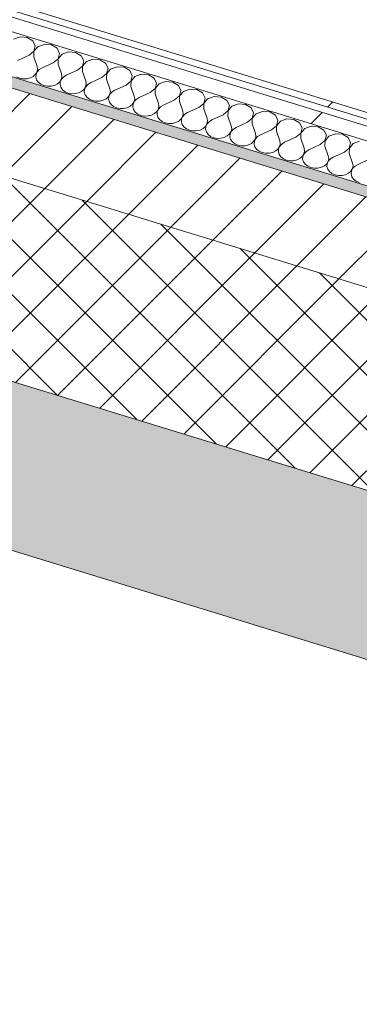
# Model space of a CAD drawing. Header units: millimetres. Extents: x -2220 to 52371, y -4077 to 6953.
# Tile 90 of 228: x 8520 to 8782, y -3886 to -3125. Entities that reach past the tile are written whole.
import ezdxf

# ---------------------------------------------------------------- set-up
doc = ezdxf.new("R2010")
doc.units = ezdxf.units.MM
doc.header["$MEASUREMENT"] = 0
doc.linetypes.add('Wipeout_Contour', pattern=[1000, 0, -1000])
doc.layers.add('12_FAÇ_Façana', color=7, linetype='Continuous')
doc.layers.add('Nuevo_08_E_Envans secs', color=7, linetype='Continuous')
for name, color, linetype, lineweight, true_color in [('12_FAÇ_Façana_Pluma_Nº__102', 7, 'Continuous', 5, 0xcccccc), ('12_FAÇ_Façana_Pluma_Nº__174', 7, 'Continuous', 13, 0xe4ad2c), ('12_FAÇ_Façana_Pluma_Nº__176', 7, 'Continuous', 15, 0x93a0c6), ('Nuevo_08_E_Envans secs_Pluma_Nº__102', 7, 'Continuous', 5, 0xcccccc), ('Nuevo_08_E_Envans secs_Pluma_Nº__171', 171, 'Continuous', 13, 0xaaaaff), ('Nuevo_08_E_Envans secs_Pluma_Nº__177', 7, 'Continuous', 15, 0xf7e046)]:
    doc.layers.add(name, color=color, linetype=linetype, lineweight=lineweight, true_color=true_color)
for name, color, linetype, lineweight in [('12_FAÇ_Façana_Pluma_Nº__2', 8, 'Continuous', 5), ('12_FAÇ_Façana_Pluma_Nº__7', 7, 'Continuous', 5), ('Nuevo_08_E_Envans secs_Pluma_Nº__1', 7, 'Continuous', 5)]:
    doc.layers.add(name, color=color, linetype=linetype, lineweight=lineweight)
pattern_1 = [(45, (0, 0), (-183.848, 183.848), [195, -65]), (45, (7e-14, 183.85), (-183.848, 183.848), [195, -65])]

# ---------------------------------------------------------------- blocks, each defined once
blk = doc.blocks.new('Elem Sección_14_1')
at = {"layer": '12_FAÇ_Façana_Pluma_Nº__102', "linetype": 'Continuous', "lineweight": 0, "true_color": 0xe5e5e5}
blk.add_hatch(color=254, dxfattribs=at).paths.add_polyline_path([(778.79, -1161.36), (9655.75, -3885.6), (9715.31, -3773.22), (6546.37, -2800.71), (6538.43, -2815.7), (6095.56, -2679.79), (6103.5, -2664.8), (838.34, -1048.99)])
at = {"layer": '12_FAÇ_Façana_Pluma_Nº__174', "linetype": 'Continuous', "lineweight": 13, "true_color": 0xe4ad2c}
h = blk.add_hatch(dxfattribs=at)
h.set_pattern_fill('SATE_Aislamiento_0001', color=42, style=0, pattern_type=2)
h.set_pattern_definition([(45, (0, 0), (-21.2132, 21.2132), []), (135, (0, 0), (21.2132, 21.2132), [])])
h.paths.add_polyline_path([(9715.31, -3773.22), (9786.77, -3638.37), (6657.2, -2677.95), (6617.83, -2665.87), (6546.37, -2800.71)])
at = {"layer": '12_FAÇ_Façana_Pluma_Nº__176', "linetype": 'Continuous', "lineweight": 0, "true_color": 0x495063}
blk.add_hatch(color=251, dxfattribs=at).paths.add_polyline_path([(9818.54, -3578.44), (9822.51, -3570.95), (6692.93, -2610.52), (6688.96, -2618.01)])
at = {"layer": '12_FAÇ_Façana_Pluma_Nº__2', "linetype": 'Continuous', "lineweight": 5}
h = blk.add_hatch(dxfattribs=at)
h.set_pattern_fill('Ceramic_0001', color=8, style=0, pattern_type=2)
h.set_pattern_definition([(45, (0, 0), (-21.2132, 21.2132), [])])
h.paths.add_polyline_path([(6688.96, -2618.01), (6657.2, -2677.95), (9786.77, -3638.37), (9818.54, -3578.44)])
at = {"layer": '12_FAÇ_Façana_Pluma_Nº__7', "color": 7, "linetype": 'Continuous', "lineweight": 5}
for p, q in [((813.23, -1171.93), (9655.75, -3885.6)), ((6692.93, -2610.52), (9822.51, -3570.95)), ((6688.96, -2618.01), (9818.54, -3578.44)), ((6546.37, -2800.71), (9715.31, -3773.22))]:
    blk.add_line(p, q, dxfattribs=at)
at = {"layer": '12_FAÇ_Façana_Pluma_Nº__7', "color": 7, "linetype": 'Continuous', "lineweight": 5, "flags": 128}
blk.add_lwpolyline([(6617.83, -2665.87), (6657.2, -2677.95), (9786.77, -3638.37)], dxfattribs=at)
blk = doc.blocks.new('*X134')
at = {"layer": 'Nuevo_08_E_Envans secs_Pluma_Nº__102', "color": 254, "linetype": 'Continuous', "lineweight": 5, "true_color": 0xcccccc}
for p, q in [((8519.88, -3138.42), (8514.9, -3140.24)), ((8525.37, -3138.87), (8519.88, -3138.42)), ((8529.73, -3141.44), (8525.37, -3138.87)), ((8531.66, -3145.38), (8529.73, -3141.44)), ((8530.58, -3149.51), (8531.66, -3145.38)), ((8533.64, -3145.99), (8530.66, -3149.53)), ((8538.62, -3144.17), (8533.64, -3145.99)), ((8544.12, -3144.62), (8538.62, -3144.17)), ((8548.48, -3147.2), (8544.12, -3144.62)), ((8550.41, -3151.13), (8548.48, -3147.2)), ((8526.82, -3152.58), (8518.17, -3156.56)), ((8526.82, -3152.58), (8530.58, -3149.51)), ((8530.66, -3149.53), (8530.57, -3153.73)), ((8530.57, -3153.73), (8533.17, -3161.17)), ((8545.56, -3158.33), (8549.33, -3155.26)), ((8549.41, -3155.28), (8549.31, -3159.49)), ((8549.33, -3155.26), (8550.41, -3151.13)), ((8552.39, -3151.74), (8549.41, -3155.28)), ((8557.37, -3149.92), (8552.39, -3151.74)), ((8562.86, -3150.37), (8557.37, -3149.92)), ((8567.22, -3152.95), (8562.86, -3150.37)), ((8569.16, -3156.89), (8567.22, -3152.95)), ((8576.12, -3155.68), (8571.13, -3157.49)), ((8581.61, -3156.12), (8576.12, -3155.68)), ((8533.07, -3165.37), (8533.51, -3163.27)), ((8533.51, -3163.27), (8533.17, -3161.17)), ((8536.92, -3162.32), (8534.75, -3163.66)), ((8545.56, -3158.33), (8536.92, -3162.32)), ((8549.31, -3159.49), (8551.91, -3166.92)), ((8564.31, -3164.09), (8568.08, -3161.01)), ((8568.15, -3161.03), (8568.06, -3165.24)), ((8568.08, -3161.01), (8569.16, -3156.89)), ((8571.13, -3157.49), (8568.15, -3161.03)), ((8585.97, -3158.7), (8581.61, -3156.12)), ((8587.9, -3162.64), (8585.97, -3158.7)), ((8586.82, -3166.76), (8587.9, -3162.64)), ((8589.88, -3163.25), (8586.9, -3166.79)), ((8594.86, -3161.43), (8589.88, -3163.25)), ((8600.35, -3161.88), (8594.86, -3161.43)), ((8604.72, -3164.45), (8600.35, -3161.88)), ((8517.2, -3169.22), (8519.62, -3170.28)), ((8519.62, -3170.28), (8522.32, -3170.8)), ((8522.32, -3170.8), (8525.11, -3170.73)), ((8525.11, -3170.73), (8527.77, -3170.08)), ((8527.77, -3170.08), (8530.09, -3168.91)), ((8530.09, -3168.91), (8531.91, -3167.3)), ((8531.91, -3167.3), (8533.07, -3165.37)), ((8532.23, -3167.4), (8532.07, -3169.52)), ((8532.07, -3169.52), (8532.68, -3171.59)), ((8533.15, -3165.39), (8532.23, -3167.4)), ((8534.75, -3163.66), (8533.15, -3165.39)), ((8550.65, -3173.05), (8551.82, -3171.12)), ((8551.9, -3171.15), (8550.98, -3173.15)), ((8551.82, -3171.12), (8552.25, -3169.03)), ((8553.5, -3169.41), (8551.9, -3171.15)), ((8552.25, -3169.03), (8551.91, -3166.92)), ((8555.66, -3168.07), (8553.5, -3169.41)), ((8564.31, -3164.09), (8555.66, -3168.07)), ((8568.06, -3165.24), (8570.66, -3172.67)), ((8583.06, -3169.84), (8574.41, -3173.82)), ((8583.06, -3169.84), (8586.82, -3166.76)), ((8586.9, -3166.79), (8586.8, -3170.99)), ((8586.8, -3170.99), (8589.4, -3178.42)), ((8606.65, -3168.39), (8604.72, -3164.45)), ((8605.57, -3172.52), (8606.65, -3168.39)), ((8608.63, -3169), (8605.64, -3172.54)), ((8613.61, -3167.18), (8608.63, -3169)), ((8619.1, -3167.63), (8613.61, -3167.18)), ((8623.46, -3170.21), (8619.1, -3167.63)), ((8625.39, -3174.15), (8623.46, -3170.21)), ((8532.68, -3171.59), (8534, -3173.46)), ((8534, -3173.46), (8535.95, -3174.98)), ((8535.95, -3174.98), (8538.36, -3176.03)), ((8538.36, -3176.03), (8541.07, -3176.55)), ((8541.07, -3176.55), (8543.86, -3176.48)), ((8543.86, -3176.48), (8546.51, -3175.84)), ((8546.51, -3175.84), (8548.84, -3174.66)), ((8548.84, -3174.66), (8550.65, -3173.05)), ((8550.98, -3173.15), (8550.82, -3175.27)), ((8550.82, -3175.27), (8551.42, -3177.34)), ((8551.42, -3177.34), (8552.75, -3179.21)), ((8569.4, -3178.8), (8570.57, -3176.88)), ((8570.64, -3176.9), (8569.72, -3178.9)), ((8570.57, -3176.88), (8571, -3174.78)), ((8572.24, -3175.16), (8570.64, -3176.9)), ((8571, -3174.78), (8570.66, -3172.67)), ((8574.41, -3173.82), (8572.24, -3175.16)), ((8589.74, -3180.53), (8589.4, -3178.42)), ((8601.8, -3175.59), (8593.15, -3179.58)), ((8601.8, -3175.59), (8605.57, -3172.52)), ((8605.64, -3172.54), (8605.55, -3176.74)), ((8605.55, -3176.74), (8608.15, -3184.18)), ((8620.55, -3181.35), (8624.31, -3178.27)), ((8624.39, -3178.29), (8624.3, -3182.5)), ((8624.31, -3178.27), (8625.39, -3174.15)), ((8627.37, -3174.75), (8624.39, -3178.29)), ((8632.35, -3172.94), (8627.37, -3174.75)), ((8637.84, -3173.38), (8632.35, -3172.94)), ((8642.21, -3175.96), (8637.84, -3173.38)), ((8644.14, -3179.9), (8642.21, -3175.96)), ((8651.1, -3178.69), (8646.12, -3180.51)), ((8656.59, -3179.13), (8651.1, -3178.69)), ((8552.75, -3179.21), (8554.69, -3180.73)), ((8554.69, -3180.73), (8557.11, -3181.79)), ((8557.11, -3181.79), (8559.82, -3182.3)), ((8559.82, -3182.3), (8562.6, -3182.23)), ((8562.6, -3182.23), (8565.26, -3181.59)), ((8565.26, -3181.59), (8567.58, -3180.42)), ((8567.58, -3180.42), (8569.4, -3178.8)), ((8569.72, -3178.9), (8569.56, -3181.02)), ((8569.56, -3181.02), (8570.17, -3183.09)), ((8570.17, -3183.09), (8571.49, -3184.96)), ((8571.49, -3184.96), (8573.44, -3186.48)), ((8584, -3187.34), (8586.33, -3186.17)), ((8586.33, -3186.17), (8588.14, -3184.56)), ((8588.14, -3184.56), (8589.31, -3182.63)), ((8588.47, -3184.66), (8588.31, -3186.78)), ((8589.39, -3182.65), (8588.47, -3184.66)), ((8589.31, -3182.63), (8589.74, -3180.53)), ((8590.99, -3180.91), (8589.39, -3182.65)), ((8593.15, -3179.58), (8590.99, -3180.91)), ((8608.06, -3188.38), (8608.49, -3186.28)), ((8608.49, -3186.28), (8608.15, -3184.18)), ((8611.9, -3185.33), (8609.73, -3186.67)), ((8620.55, -3181.35), (8611.9, -3185.33)), ((8624.3, -3182.5), (8626.89, -3189.93)), ((8639.29, -3187.1), (8643.06, -3184.02)), ((8643.13, -3184.05), (8643.04, -3188.25)), ((8643.06, -3184.02), (8644.14, -3179.9)), ((8646.12, -3180.51), (8643.13, -3184.05)), ((8660.95, -3181.71), (8656.59, -3179.13)), ((8662.88, -3185.65), (8660.95, -3181.71)), ((8661.8, -3189.77), (8662.88, -3185.65)), ((8664.86, -3186.26), (8661.88, -3189.8)), ((8669.84, -3184.44), (8664.86, -3186.26)), ((8675.34, -3184.89), (8669.84, -3184.44)), ((8679.7, -3187.47), (8675.34, -3184.89)), ((8573.44, -3186.48), (8575.86, -3187.54)), ((8575.86, -3187.54), (8578.56, -3188.05)), ((8578.56, -3188.05), (8581.35, -3187.99)), ((8581.35, -3187.99), (8584, -3187.34)), ((8588.31, -3186.78), (8588.91, -3188.85)), ((8588.91, -3188.85), (8590.24, -3190.71)), ((8590.24, -3190.71), (8592.18, -3192.23)), ((8592.18, -3192.23), (8594.6, -3193.29)), ((8594.6, -3193.29), (8597.31, -3193.81)), ((8597.31, -3193.81), (8600.09, -3193.74)), ((8600.09, -3193.74), (8602.75, -3193.09)), ((8602.75, -3193.09), (8605.07, -3191.92)), ((8605.07, -3191.92), (8606.89, -3190.31)), ((8606.89, -3190.31), (8608.06, -3188.38)), ((8607.22, -3190.41), (8607.05, -3192.53)), ((8607.05, -3192.53), (8607.66, -3194.6)), ((8608.13, -3188.4), (8607.22, -3190.41)), ((8609.73, -3186.67), (8608.13, -3188.4)), ((8626.8, -3194.13), (8627.23, -3192.04)), ((8628.48, -3192.42), (8626.88, -3194.16)), ((8627.23, -3192.04), (8626.89, -3189.93)), ((8630.64, -3191.08), (8628.48, -3192.42)), ((8639.29, -3187.1), (8630.64, -3191.08)), ((8643.04, -3188.25), (8645.64, -3195.68)), ((8658.04, -3192.85), (8649.39, -3196.83)), ((8658.04, -3192.85), (8661.8, -3189.77)), ((8661.88, -3189.8), (8661.79, -3194)), ((8681.63, -3191.4), (8679.7, -3187.47)), ((8680.55, -3195.53), (8681.63, -3191.4)), ((8683.61, -3192.01), (8680.63, -3195.55)), ((8688.59, -3190.19), (8683.61, -3192.01)), ((8694.08, -3190.64), (8688.59, -3190.19)), ((8698.44, -3193.22), (8694.08, -3190.64)), ((8700.37, -3197.16), (8698.44, -3193.22)), ((8607.66, -3194.6), (8608.98, -3196.47)), ((8608.98, -3196.47), (8610.93, -3197.99)), ((8610.93, -3197.99), (8613.35, -3199.04)), ((8613.35, -3199.04), (8616.05, -3199.56)), ((8616.05, -3199.56), (8618.84, -3199.49)), ((8618.84, -3199.49), (8621.5, -3198.85)), ((8621.5, -3198.85), (8623.82, -3197.67)), ((8623.82, -3197.67), (8625.64, -3196.06)), ((8625.64, -3196.06), (8626.8, -3194.13)), ((8625.96, -3196.16), (8625.8, -3198.28)), ((8625.8, -3198.28), (8626.4, -3200.35)), ((8626.88, -3194.16), (8625.96, -3196.16)), ((8626.4, -3200.35), (8627.73, -3202.22)), ((8644.38, -3201.81), (8645.55, -3199.89)), ((8645.62, -3199.91), (8644.71, -3201.91)), ((8645.55, -3199.89), (8645.98, -3197.79)), ((8647.23, -3198.17), (8645.62, -3199.91)), ((8645.98, -3197.79), (8645.64, -3195.68)), ((8649.39, -3196.83), (8647.23, -3198.17)), ((8661.79, -3194), (8664.39, -3201.44)), ((8664.72, -3203.54), (8664.39, -3201.44)), ((8676.78, -3198.6), (8668.14, -3202.59)), ((8676.78, -3198.6), (8680.55, -3195.53)), ((8680.63, -3195.55), (8680.53, -3199.75)), ((8680.53, -3199.75), (8683.13, -3207.19)), ((8695.53, -3204.36), (8699.3, -3201.28)), ((8699.37, -3201.3), (8699.28, -3205.51)), ((8699.3, -3201.28), (8700.37, -3197.16)), ((8702.35, -3197.76), (8699.37, -3201.3)), ((8707.33, -3195.95), (8702.35, -3197.76)), ((8712.83, -3196.39), (8707.33, -3195.95)), ((8717.19, -3198.97), (8712.83, -3196.39)), ((8719.12, -3202.91), (8717.19, -3198.97)), ((8627.73, -3202.22), (8629.67, -3203.74)), ((8629.67, -3203.74), (8632.09, -3204.8)), ((8632.09, -3204.8), (8634.8, -3205.31)), ((8634.8, -3205.31), (8637.58, -3205.24)), ((8637.58, -3205.24), (8640.24, -3204.6)), ((8640.24, -3204.6), (8642.57, -3203.43)), ((8642.57, -3203.43), (8644.38, -3201.81)), ((8644.71, -3201.91), (8644.54, -3204.03)), ((8644.54, -3204.03), (8645.15, -3206.11)), ((8645.15, -3206.11), (8646.47, -3207.97)), ((8646.47, -3207.97), (8648.42, -3209.49)), ((8658.99, -3210.35), (8661.31, -3209.18)), ((8661.31, -3209.18), (8663.13, -3207.57)), ((8663.13, -3207.57), (8664.29, -3205.64)), ((8663.45, -3207.67), (8663.29, -3209.79)), ((8664.37, -3205.66), (8663.45, -3207.67)), ((8664.29, -3205.64), (8664.72, -3203.54)), ((8665.97, -3203.92), (8664.37, -3205.66)), ((8668.14, -3202.59), (8665.97, -3203.92)), ((8683.47, -3209.3), (8683.13, -3207.19)), ((8686.88, -3208.34), (8684.72, -3209.68)), ((8695.53, -3204.36), (8686.88, -3208.34)), ((8699.28, -3205.51), (8701.88, -3212.94)), ((8714.27, -3210.11), (8718.04, -3207.03)), ((8718.12, -3207.06), (8718.02, -3211.26)), ((8718.04, -3207.03), (8719.12, -3202.91)), ((8721.1, -3203.52), (8718.12, -3207.06)), ((8726.08, -3201.7), (8721.1, -3203.52)), ((8731.57, -3202.15), (8726.08, -3201.7)), ((8735.94, -3204.72), (8731.57, -3202.15)), ((8737.87, -3208.66), (8735.94, -3204.72)), ((8736.79, -3212.79), (8737.87, -3208.66)), ((8744.83, -3207.45), (8739.84, -3209.27)), ((8750.32, -3207.9), (8744.83, -3207.45)), ((8754.68, -3210.48), (8750.32, -3207.9)), ((8648.42, -3209.49), (8650.84, -3210.55)), ((8650.84, -3210.55), (8653.54, -3211.06)), ((8653.54, -3211.06), (8656.33, -3211)), ((8656.33, -3211), (8658.99, -3210.35)), ((8663.29, -3209.79), (8663.89, -3211.86)), ((8663.89, -3211.86), (8665.22, -3213.73)), ((8665.22, -3213.73), (8667.17, -3215.25)), ((8667.17, -3215.25), (8669.58, -3216.3)), ((8669.58, -3216.3), (8672.29, -3216.82)), ((8672.29, -3216.82), (8675.08, -3216.75)), ((8675.08, -3216.75), (8677.73, -3216.1)), ((8677.73, -3216.1), (8680.06, -3214.93)), ((8680.06, -3214.93), (8681.87, -3213.32)), ((8681.87, -3213.32), (8683.04, -3211.39)), ((8682.2, -3213.42), (8682.04, -3215.54)), ((8682.04, -3215.54), (8682.64, -3217.61)), ((8683.11, -3211.42), (8682.2, -3213.42)), ((8683.04, -3211.39), (8683.47, -3209.3)), ((8684.72, -3209.68), (8683.11, -3211.42)), ((8701.78, -3217.15), (8702.22, -3215.05)), ((8703.46, -3215.43), (8701.86, -3217.17)), ((8702.22, -3215.05), (8701.88, -3212.94)), ((8705.63, -3214.09), (8703.46, -3215.43)), ((8714.27, -3210.11), (8705.63, -3214.09)), ((8718.02, -3211.26), (8720.62, -3218.69)), ((8733.02, -3215.86), (8724.37, -3219.84)), ((8733.02, -3215.86), (8736.79, -3212.79)), ((8736.86, -3212.81), (8736.77, -3217.01)), ((8739.84, -3209.27), (8736.86, -3212.81)), ((8756.61, -3214.42), (8754.68, -3210.48)), ((8755.53, -3218.54), (8756.61, -3214.42)), ((8758.59, -3215.02), (8755.61, -3218.56)), ((8763.57, -3213.2), (8758.59, -3215.02)), ((8769.06, -3213.65), (8763.57, -3213.2)), ((8773.43, -3216.23), (8769.06, -3213.65)), ((8775.36, -3220.17), (8773.43, -3216.23)), ((8682.64, -3217.61), (8683.97, -3219.48)), ((8683.97, -3219.48), (8685.91, -3221)), ((8685.91, -3221), (8688.33, -3222.06)), ((8688.33, -3222.06), (8691.03, -3222.57)), ((8691.03, -3222.57), (8693.82, -3222.5)), ((8693.82, -3222.5), (8696.48, -3221.86)), ((8696.48, -3221.86), (8698.8, -3220.68)), ((8698.8, -3220.68), (8700.62, -3219.07)), ((8700.62, -3219.07), (8701.78, -3217.15)), ((8700.94, -3219.17), (8700.78, -3221.29)), ((8700.78, -3221.29), (8701.39, -3223.36)), ((8701.86, -3217.17), (8700.94, -3219.17)), ((8701.39, -3223.36), (8702.71, -3225.23)), ((8719.36, -3224.83), (8720.53, -3222.9)), ((8720.61, -3222.92), (8719.69, -3224.93)), ((8720.53, -3222.9), (8720.96, -3220.8)), ((8722.21, -3221.18), (8720.61, -3222.92)), ((8720.96, -3220.8), (8720.62, -3218.69)), ((8724.37, -3219.84), (8722.21, -3221.18)), ((8736.77, -3217.01), (8739.37, -3224.45)), ((8751.77, -3221.62), (8743.12, -3225.6)), ((8751.77, -3221.62), (8755.53, -3218.54)), ((8755.61, -3218.56), (8755.52, -3222.77)), ((8755.52, -3222.77), (8758.11, -3230.2)), ((8770.51, -3227.37), (8774.28, -3224.29)), ((8774.35, -3224.31), (8774.26, -3228.52)), ((8774.28, -3224.29), (8775.36, -3220.17)), ((8777.34, -3220.78), (8774.35, -3224.31)), ((8782.32, -3218.96), (8777.34, -3220.78)), ((8702.71, -3225.23), (8704.66, -3226.75)), ((8704.66, -3226.75), (8707.07, -3227.81)), ((8707.07, -3227.81), (8709.78, -3228.32)), ((8709.78, -3228.32), (8712.57, -3228.26)), ((8712.57, -3228.26), (8715.22, -3227.61)), ((8715.22, -3227.61), (8717.55, -3226.44)), ((8717.55, -3226.44), (8719.36, -3224.83)), ((8719.69, -3224.93), (8719.53, -3227.04)), ((8719.53, -3227.04), (8720.13, -3229.12)), ((8720.13, -3229.12), (8721.46, -3230.98)), ((8721.46, -3230.98), (8723.4, -3232.5)), ((8736.29, -3232.19), (8738.11, -3230.58)), ((8738.11, -3230.58), (8739.28, -3228.65)), ((8738.43, -3230.68), (8738.27, -3232.8)), ((8739.35, -3228.67), (8738.43, -3230.68)), ((8739.28, -3228.65), (8739.71, -3226.55)), ((8740.95, -3226.94), (8739.35, -3228.67)), ((8739.71, -3226.55), (8739.37, -3224.45)), ((8743.12, -3225.6), (8740.95, -3226.94)), ((8758.45, -3232.31), (8758.11, -3230.2)), ((8761.86, -3231.35), (8759.7, -3232.69)), ((8770.51, -3227.37), (8761.86, -3231.35)), ((8774.26, -3228.52), (8776.86, -3235.95)), ((8723.4, -3232.5), (8725.82, -3233.56)), ((8725.82, -3233.56), (8728.53, -3234.08)), ((8728.53, -3234.08), (8731.31, -3234.01)), ((8731.31, -3234.01), (8733.97, -3233.36)), ((8733.97, -3233.36), (8736.29, -3232.19)), ((8738.27, -3232.8), (8738.88, -3234.87)), ((8738.88, -3234.87), (8740.2, -3236.74)), ((8740.2, -3236.74), (8742.15, -3238.26)), ((8742.15, -3238.26), (8744.57, -3239.31)), ((8744.57, -3239.31), (8747.27, -3239.83)), ((8750.06, -3239.76), (8752.71, -3239.12)), ((8752.71, -3239.12), (8755.04, -3237.94)), ((8755.04, -3237.94), (8756.85, -3236.33)), ((8756.85, -3236.33), (8758.02, -3234.4)), ((8757.18, -3236.43), (8757.02, -3238.55)), ((8757.02, -3238.55), (8757.62, -3240.62)), ((8758.1, -3234.43), (8757.18, -3236.43)), ((8758.02, -3234.4), (8758.45, -3232.31)), ((8759.7, -3232.69), (8758.1, -3234.43)), ((8776.77, -3240.16), (8777.2, -3238.06)), ((8778.44, -3238.44), (8776.84, -3240.18)), ((8777.2, -3238.06), (8776.86, -3235.95)), ((8780.61, -3237.1), (8778.44, -3238.44)), ((8789.26, -3233.12), (8780.61, -3237.1)), ((8747.27, -3239.83), (8750.06, -3239.76)), ((8757.62, -3240.62), (8758.95, -3242.49)), ((8758.95, -3242.49), (8760.89, -3244.01)), ((8760.89, -3244.01), (8763.31, -3245.07)), ((8763.31, -3245.07), (8766.02, -3245.58)), ((8766.02, -3245.58), (8768.8, -3245.51)), ((8768.8, -3245.51), (8771.46, -3244.87)), ((8771.46, -3244.87), (8773.78, -3243.7)), ((8773.78, -3243.7), (8775.6, -3242.08)), ((8775.6, -3242.08), (8776.77, -3240.16)), ((8775.93, -3242.18), (8775.76, -3244.3)), ((8775.76, -3244.3), (8776.37, -3246.37)), ((8776.84, -3240.18), (8775.93, -3242.18)), ((8776.37, -3246.37), (8777.69, -3248.24)), ((8777.69, -3248.24), (8779.64, -3249.76)), ((8779.64, -3249.76), (8782.06, -3250.82))]:
    blk.add_line(p, q, dxfattribs=at)
blk = doc.blocks.new('Elem Sección_107_1')
at = {"layer": 'Nuevo_08_E_Envans secs', "lineweight": 0}
blk.add_blockref('*X134', (0, 0), dxfattribs=at)
at = {"color": 254, "linetype": 'Wipeout_Contour', "lineweight": 0, "ltscale": 35298.272507}
blk.add_wipeout([(9848.31, -3522.26), (6718.74, -2561.83), (6716.36, -2566.32), (9845.93, -3526.75)], dxfattribs=at).dxf.layer = 'Nuevo_08_E_Envans secs'
at = {"layer": 'Nuevo_08_E_Envans secs_Pluma_Nº__171', "linetype": 'Continuous', "lineweight": 13, "true_color": 0xaaaaff}
h = blk.add_hatch(dxfattribs=at)
h.set_pattern_fill('Panellat_HPL_0001', color=161, style=0, pattern_type=2)
h.set_pattern_definition(pattern_1)
h.paths.add_polyline_path([(9848.31, -3522.26), (6718.74, -2561.83), (6716.36, -2566.32), (9845.93, -3526.75)])
at = {"color": 254, "linetype": 'Wipeout_Contour', "lineweight": 0, "ltscale": 35291.339966}
blk.add_wipeout([(9838.39, -3540.98), (9843.55, -3531.25), (6713.98, -2570.82), (6708.81, -2580.56)], dxfattribs=at).dxf.layer = 'Nuevo_08_E_Envans secs'
at = {"layer": 'Nuevo_08_E_Envans secs_Pluma_Nº__177', "linetype": 'Continuous', "lineweight": 15, "true_color": 0xf7e046}
h = blk.add_hatch(dxfattribs=at)
h.set_pattern_fill('Panellat_HPL_0001', color=53, style=0, pattern_type=2)
h.set_pattern_definition(pattern_1)
h.paths.add_polyline_path([(9838.39, -3540.98), (9843.55, -3531.25), (6713.98, -2570.82), (6708.81, -2580.56)])
at = {"layer": 'Nuevo_08_E_Envans secs_Pluma_Nº__1', "color": 7, "linetype": 'Continuous', "lineweight": 5}
for p, q in [((6716.36, -2566.32), (9845.93, -3526.75)), ((6743.34, -2569.38), (9848.31, -3522.26)), ((6713.98, -2570.82), (9843.55, -3531.25)), ((6708.81, -2580.56), (9838.39, -3540.98))]:
    blk.add_line(p, q, dxfattribs=at)

msp = doc.modelspace()

# ---------------------------------------------------------------- block references
at = {"layer": '12_FAÇ_Façana', "lineweight": 0}
msp.add_blockref('Elem Sección_14_1', (0, 0), dxfattribs=at)

# ---------------------------------------------------------------- next in the draw order: block references
at = {"layer": 'Nuevo_08_E_Envans secs', "lineweight": 0}
msp.add_blockref('Elem Sección_107_1', (0, 0), dxfattribs=at)

doc.saveas('drawing.dxf')
